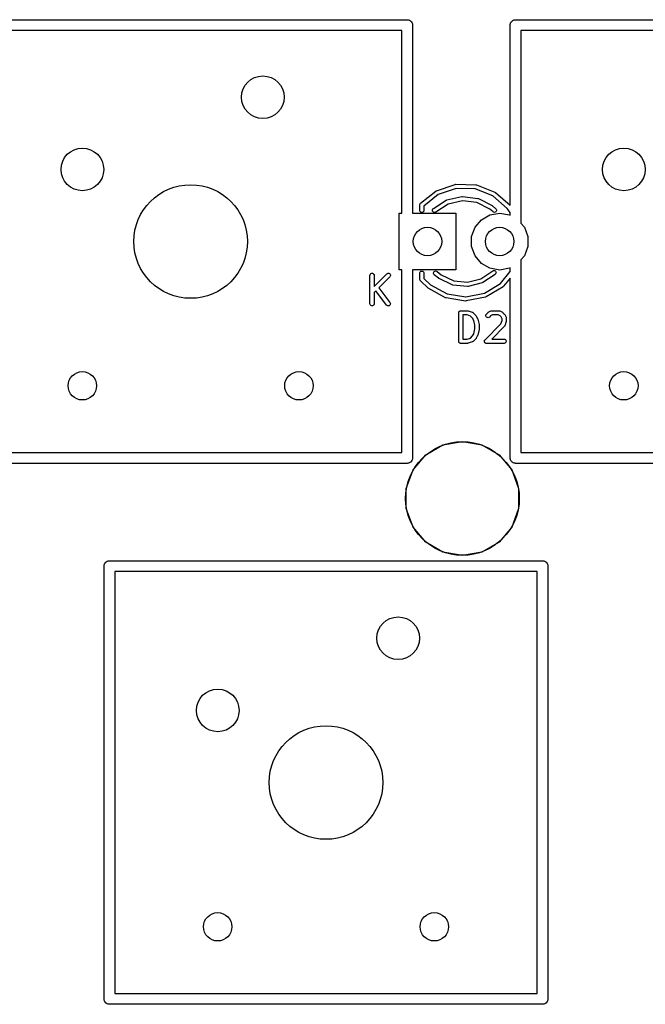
# Model space of a CAD drawing. Extents: x 85 to 363, y -189 to -115.
# Tile 16 of 38: x 151 to 173, y -151 to -116. Entities that reach past the tile are written whole.
import ezdxf

# ---------------------------------------------------------------- set-up
doc = ezdxf.new("R2010")
doc.units = 0
doc.header["$MEASUREMENT"] = 0
doc.layers.add('BLACK', color=7, linetype='CONTINUOUS')

msp = doc.modelspace()

# ---------------------------------------------------------------- linework, layer by layer
at = {"layer": 'Black'}
for p, q in [((149.542, -116.014), (164.782, -116.014)), ((164.782, -116.014), (164.799, -116.017)), ((164.799, -116.017), (164.816, -116.017)), ((164.816, -116.017), (164.831, -116.023)), ((164.831, -116.023), (164.848, -116.026)), ((164.848, -116.026), (164.862, -116.034)), ((164.862, -116.034), (164.878, -116.04)), ((164.878, -116.04), (164.891, -116.051)), ((164.891, -116.051), (164.905, -116.059)), ((164.905, -116.059), (164.916, -116.072)), ((164.916, -116.072), (164.928, -116.083)), ((164.928, -116.083), (164.937, -116.097)), ((164.937, -116.097), (164.947, -116.11)), ((164.947, -116.11), (164.953, -116.125)), ((164.953, -116.125), (164.962, -116.14)), ((164.962, -116.14), (164.964, -116.156)), ((168.411, -116.156), (168.413, -116.14)), ((168.413, -116.14), (168.422, -116.125)), ((168.422, -116.125), (168.428, -116.11)), ((168.428, -116.11), (168.438, -116.097)), ((168.438, -116.097), (168.447, -116.083)), ((168.447, -116.083), (168.459, -116.072)), ((168.459, -116.072), (168.47, -116.059)), ((168.47, -116.059), (168.484, -116.051)), ((168.484, -116.051), (168.497, -116.04)), ((168.497, -116.04), (168.513, -116.034)), ((168.513, -116.034), (168.527, -116.026)), ((168.527, -116.026), (168.544, -116.023)), ((168.544, -116.023), (168.559, -116.017)), ((168.559, -116.017), (168.576, -116.017)), ((168.576, -116.017), (168.593, -116.014)), ((168.593, -116.014), (183.832, -116.014)), ((164.592, -116.395), (149.733, -116.395)), ((164.592, -122.825), (164.592, -116.395)), ((164.964, -116.156), (164.97, -116.172)), ((164.97, -116.172), (164.97, -116.189)), ((164.97, -116.189), (164.973, -116.205)), ((164.973, -116.205), (164.973, -122.825)), ((168.402, -116.205), (168.405, -116.189)), ((168.402, -122.55), (168.402, -116.205)), ((168.405, -116.172), (168.411, -116.156)), ((168.405, -116.189), (168.405, -116.172)), ((168.783, -116.395), (168.783, -123.176)), ((183.642, -116.395), (168.783, -116.395)), ((165.793, -122.047), (165.803, -122.041)), ((165.803, -122.041), (165.816, -122.035)), ((165.816, -122.035), (166.473, -121.813)), ((166.509, -121.959), (165.876, -122.172)), ((166.473, -121.813), (166.499, -121.809)), ((166.499, -121.809), (167.193, -121.825)), ((167.176, -121.975), (166.509, -121.959)), ((167.798, -122.218), (167.176, -121.975)), ((167.193, -121.825), (167.218, -121.83)), ((167.218, -121.83), (167.218, -121.83)), ((167.218, -121.83), (167.865, -122.083)), ((165.251, -122.48), (165.793, -122.047)), ((165.876, -122.172), (165.373, -122.575)), ((165.706, -122.662), (166.157, -122.371)), ((166.157, -122.371), (166.181, -122.361)), ((166.157, -122.371), (166.157, -122.371)), ((166.181, -122.361), (166.705, -122.242)), ((166.705, -122.242), (166.731, -122.24)), ((166.731, -122.24), (166.731, -122.24)), ((166.731, -122.24), (167.264, -122.307)), ((167.264, -122.307), (167.289, -122.315)), ((167.289, -122.315), (167.766, -122.56)), ((168.302, -122.661), (167.798, -122.218)), ((167.865, -122.083), (167.887, -122.096)), ((167.887, -122.096), (168.402, -122.55)), ((165.223, -122.545), (165.224, -122.539)), ((165.223, -122.725), (165.223, -122.545)), ((165.227, -122.751), (165.223, -122.725)), ((165.224, -122.524), (165.234, -122.5)), ((165.224, -122.539), (165.224, -122.524)), ((165.234, -122.5), (165.251, -122.48)), ((165.373, -122.725), (165.368, -122.751)), ((165.373, -122.575), (165.373, -122.725)), ((165.672, -122.729), (165.675, -122.703)), ((165.678, -122.754), (165.672, -122.729)), ((165.675, -122.703), (165.687, -122.68)), ((165.687, -122.68), (165.706, -122.662)), ((166.228, -122.504), (165.788, -122.788)), ((166.725, -122.391), (166.228, -122.504)), ((167.232, -122.455), (166.725, -122.391)), ((167.69, -122.69), (167.232, -122.455)), ((167.802, -122.783), (167.69, -122.69)), ((167.766, -122.56), (167.773, -122.565)), ((167.773, -122.565), (167.78, -122.57)), ((167.78, -122.57), (167.898, -122.669)), ((167.898, -122.669), (167.915, -122.688)), ((167.915, -122.688), (167.924, -122.713)), ((167.924, -122.713), (167.924, -122.739)), ((168.402, -122.808), (168.302, -122.661)), ((164.497, -124.825), (164.497, -122.825)), ((164.497, -122.825), (164.592, -122.825)), ((164.973, -122.825), (166.497, -122.825)), ((165.24, -122.773), (165.227, -122.751)), ((165.26, -122.79), (165.24, -122.773)), ((165.285, -122.799), (165.26, -122.79)), ((165.311, -122.799), (165.285, -122.799)), ((165.335, -122.79), (165.311, -122.799)), ((165.355, -122.773), (165.335, -122.79)), ((165.368, -122.751), (165.355, -122.773)), ((165.692, -122.776), (165.678, -122.754)), ((165.713, -122.792), (165.692, -122.776)), ((165.738, -122.799), (165.713, -122.792)), ((165.764, -122.798), (165.738, -122.799)), ((165.788, -122.788), (165.764, -122.798)), ((166.497, -122.825), (166.497, -124.825)), ((167.168, -123.323), (167.392, -123.056)), ((167.392, -123.056), (167.694, -122.882)), ((167.694, -122.882), (168.037, -122.821)), ((167.824, -122.796), (167.802, -122.783)), ((167.85, -122.801), (167.824, -122.796)), ((167.875, -122.796), (167.85, -122.801)), ((167.898, -122.783), (167.875, -122.796)), ((167.915, -122.763), (167.898, -122.783)), ((167.924, -122.739), (167.915, -122.763)), ((168.037, -122.821), (168.38, -122.882)), ((168.38, -122.882), (168.402, -122.894)), ((168.402, -122.894), (168.402, -122.808)), ((167.048, -123.651), (167.168, -123.323)), ((168.783, -123.176), (168.906, -123.323)), ((168.906, -123.323), (169.025, -123.651)), ((167.048, -123.999), (167.048, -123.651)), ((169.025, -123.651), (169.025, -123.999)), ((167.168, -124.327), (167.048, -123.999)), ((169.025, -123.999), (168.906, -124.327)), ((167.392, -124.594), (167.168, -124.327)), ((168.906, -124.327), (168.783, -124.474)), ((167.694, -124.768), (167.392, -124.594)), ((168.037, -124.829), (167.694, -124.768)), ((168.38, -124.768), (168.037, -124.829)), ((168.402, -124.756), (168.38, -124.768)), ((168.402, -124.88), (168.402, -124.756)), ((168.783, -124.474), (168.783, -131.255)), ((163.47, -125.017), (163.474, -124.992)), ((163.47, -126.017), (163.47, -125.017)), ((163.474, -124.992), (163.488, -124.969)), ((163.488, -124.969), (163.507, -124.952)), ((163.507, -124.952), (163.532, -124.944)), ((163.532, -124.944), (163.558, -124.944)), ((163.558, -124.944), (163.582, -124.952)), ((163.582, -124.952), (163.602, -124.969)), ((163.602, -124.969), (163.615, -124.992)), ((163.615, -124.992), (163.62, -125.017)), ((163.62, -125.408), (164.063, -124.964)), ((163.62, -125.017), (163.62, -125.408)), ((164.169, -125.07), (163.787, -125.453)), ((164.063, -124.964), (164.085, -124.949)), ((164.085, -124.949), (164.11, -124.943)), ((164.11, -124.943), (164.136, -124.945)), ((164.136, -124.945), (164.159, -124.956)), ((164.159, -124.956), (164.178, -124.974)), ((164.184, -125.049), (164.169, -125.07)), ((164.178, -124.974), (164.189, -124.998)), ((164.191, -125.024), (164.184, -125.049)), ((164.189, -124.998), (164.191, -125.024)), ((164.592, -124.825), (164.497, -124.825)), ((164.592, -131.255), (164.592, -124.825)), ((166.497, -124.825), (164.973, -124.825)), ((164.973, -124.825), (164.973, -131.445)), ((165.223, -124.939), (165.227, -124.913)), ((165.223, -125.139), (165.223, -124.939)), ((165.227, -125.165), (165.223, -125.139)), ((165.227, -124.913), (165.24, -124.891)), ((165.24, -124.891), (165.26, -124.874)), ((165.26, -124.874), (165.285, -124.865)), ((165.285, -124.865), (165.311, -124.865)), ((165.311, -124.865), (165.335, -124.874)), ((165.335, -124.874), (165.355, -124.891)), ((165.355, -124.891), (165.368, -124.913)), ((165.368, -124.913), (165.373, -124.939)), ((165.373, -124.939), (165.373, -125.122)), ((165.373, -125.122), (165.605, -125.345)), ((165.71, -124.926), (165.719, -124.901)), ((165.71, -124.952), (165.71, -124.926)), ((165.719, -124.976), (165.71, -124.952)), ((165.719, -124.901), (165.735, -124.881)), ((165.736, -124.996), (165.719, -124.976)), ((165.735, -124.881), (165.758, -124.868)), ((165.886, -125.119), (165.736, -124.996)), ((165.758, -124.868), (165.783, -124.863)), ((165.783, -124.863), (165.809, -124.868)), ((165.809, -124.868), (165.832, -124.88)), ((165.832, -124.88), (165.974, -124.998)), ((165.894, -125.124), (165.886, -125.119)), ((165.901, -125.129), (165.894, -125.124)), ((166.364, -125.352), (165.901, -125.129)), ((165.974, -124.998), (166.418, -125.211)), ((166.903, -125.26), (167.376, -125.139)), ((167.376, -125.139), (167.79, -124.857)), ((167.874, -124.981), (167.449, -125.271)), ((167.79, -124.857), (167.813, -124.846)), ((167.813, -124.846), (167.839, -124.844)), ((167.839, -124.844), (167.864, -124.851)), ((167.864, -124.851), (167.886, -124.867)), ((167.893, -124.963), (167.874, -124.981)), ((167.886, -124.867), (167.9, -124.888)), ((167.904, -124.939), (167.893, -124.963)), ((167.9, -124.888), (167.907, -124.913)), ((167.907, -124.913), (167.904, -124.939)), ((168.065, -125.299), (168.402, -124.88)), ((168.402, -125.119), (168.173, -125.403)), ((168.402, -131.445), (168.402, -125.119)), ((163.787, -125.453), (164.176, -125.972)), ((165.24, -125.186), (165.227, -125.165)), ((165.243, -125.199), (165.24, -125.186)), ((165.259, -125.22), (165.243, -125.199)), ((165.508, -125.46), (165.259, -125.22)), ((165.516, -125.465), (165.508, -125.46)), ((165.524, -125.472), (165.516, -125.465)), ((166.128, -125.805), (165.524, -125.472)), ((165.605, -125.345), (166.189, -125.667)), ((166.389, -125.359), (166.364, -125.352)), ((166.901, -125.41), (166.389, -125.359)), ((166.418, -125.211), (166.903, -125.26)), ((166.927, -125.408), (166.901, -125.41)), ((167.425, -125.281), (166.927, -125.408)), ((166.927, -125.408), (166.927, -125.408)), ((167.449, -125.271), (167.425, -125.281)), ((167.496, -125.642), (168.065, -125.299)), ((168.153, -125.42), (167.562, -125.777)), ((168.173, -125.403), (168.153, -125.42)), ((163.68, -125.56), (163.62, -125.62)), ((163.62, -125.62), (163.62, -126.017)), ((164.056, -126.062), (163.68, -125.56)), ((166.153, -125.813), (166.128, -125.805)), ((166.835, -125.92), (166.153, -125.813)), ((166.189, -125.667), (166.845, -125.77)), ((166.845, -125.77), (167.496, -125.642)), ((167.538, -125.786), (166.861, -125.919)), ((167.562, -125.777), (167.538, -125.786)), ((163.474, -126.043), (163.47, -126.017)), ((163.488, -126.066), (163.474, -126.043)), ((163.507, -126.082), (163.488, -126.066)), ((163.532, -126.091), (163.507, -126.082)), ((163.558, -126.091), (163.532, -126.091)), ((163.582, -126.082), (163.558, -126.091)), ((163.602, -126.066), (163.582, -126.082)), ((163.615, -126.043), (163.602, -126.066)), ((163.62, -126.017), (163.615, -126.043)), ((164.075, -126.08), (164.056, -126.062)), ((164.099, -126.09), (164.075, -126.08)), ((164.125, -126.092), (164.099, -126.09)), ((164.15, -126.084), (164.125, -126.092)), ((164.171, -126.069), (164.15, -126.084)), ((164.185, -126.047), (164.171, -126.069)), ((164.176, -125.972), (164.188, -125.996)), ((164.191, -126.021), (164.185, -126.047)), ((164.188, -125.996), (164.191, -126.021)), ((166.861, -125.919), (166.835, -125.92)), ((166.861, -125.919), (166.861, -125.919)), ((166.594, -126.337), (166.595, -126.331)), ((166.594, -127.337), (166.594, -126.337)), ((166.595, -126.324), (166.597, -126.318)), ((166.595, -126.331), (166.595, -126.324)), ((166.597, -126.318), (166.598, -126.312)), ((166.598, -126.312), (166.602, -126.306)), ((166.602, -126.306), (166.604, -126.3)), ((166.604, -126.3), (166.608, -126.295)), ((166.608, -126.295), (166.611, -126.289)), ((166.611, -126.289), (166.616, -126.285)), ((166.616, -126.285), (166.621, -126.28)), ((166.621, -126.28), (166.626, -126.277)), ((166.626, -126.277), (166.631, -126.272)), ((166.631, -126.272), (166.637, -126.27)), ((166.637, -126.27), (166.643, -126.267)), ((166.643, -126.267), (166.65, -126.266)), ((166.65, -126.266), (166.656, -126.264)), ((166.656, -126.264), (166.662, -126.264)), ((166.662, -126.264), (166.669, -126.262)), ((166.669, -126.262), (166.907, -126.262)), ((166.744, -126.412), (166.744, -127.262)), ((166.895, -126.412), (166.744, -126.412)), ((167.009, -126.451), (166.895, -126.412)), ((166.907, -126.262), (166.919, -126.264)), ((166.919, -126.264), (166.931, -126.266)), ((166.931, -126.266), (167.073, -126.314)), ((167.083, -126.525), (167.009, -126.451)), ((167.073, -126.314), (167.077, -126.316)), ((167.077, -126.316), (167.081, -126.317)), ((167.081, -126.317), (167.089, -126.322)), ((167.122, -126.602), (167.083, -126.525)), ((167.089, -126.322), (167.096, -126.326)), ((167.096, -126.326), (167.099, -126.329)), ((167.099, -126.329), (167.103, -126.332)), ((167.103, -126.332), (167.198, -126.427)), ((167.198, -126.427), (167.205, -126.437)), ((167.205, -126.437), (167.212, -126.447)), ((167.212, -126.447), (167.26, -126.542)), ((167.26, -126.542), (167.262, -126.55)), ((167.546, -126.426), (167.553, -126.401)), ((167.549, -126.452), (167.546, -126.426)), ((167.56, -126.476), (167.549, -126.452)), ((167.553, -126.401), (167.568, -126.38)), ((167.578, -126.494), (167.56, -126.476)), ((167.568, -126.38), (167.616, -126.332)), ((167.602, -126.505), (167.578, -126.494)), ((167.628, -126.507), (167.602, -126.505)), ((167.616, -126.332), (167.626, -126.325)), ((167.626, -126.325), (167.635, -126.318)), ((167.653, -126.501), (167.628, -126.507)), ((167.635, -126.318), (167.73, -126.27)), ((167.674, -126.486), (167.653, -126.501)), ((167.713, -126.447), (167.674, -126.486)), ((167.782, -126.412), (167.713, -126.447)), ((167.73, -126.27), (167.735, -126.269)), ((167.735, -126.269), (167.738, -126.267)), ((167.738, -126.267), (167.747, -126.265)), ((167.747, -126.265), (167.755, -126.263)), ((167.755, -126.263), (167.76, -126.263)), ((167.76, -126.263), (167.764, -126.262)), ((167.764, -126.262), (168.002, -126.262)), ((167.984, -126.412), (167.782, -126.412)), ((168.053, -126.447), (167.984, -126.412)), ((168.002, -126.262), (168.006, -126.263)), ((168.006, -126.263), (168.011, -126.263)), ((168.011, -126.263), (168.019, -126.265)), ((168.019, -126.265), (168.028, -126.267)), ((168.028, -126.267), (168.032, -126.269)), ((168.032, -126.269), (168.036, -126.27)), ((168.036, -126.27), (168.131, -126.318)), ((168.083, -126.477), (168.053, -126.447)), ((168.118, -126.546), (168.083, -126.477)), ((168.118, -126.611), (168.118, -126.546)), ((168.131, -126.318), (168.141, -126.325)), ((168.141, -126.325), (168.15, -126.332)), ((168.15, -126.332), (168.198, -126.38)), ((168.198, -126.38), (168.205, -126.389)), ((168.205, -126.389), (168.212, -126.399)), ((168.212, -126.399), (168.26, -126.494)), ((168.26, -126.494), (168.261, -126.498)), ((168.261, -126.498), (168.263, -126.502)), ((168.263, -126.502), (168.265, -126.511)), ((168.265, -126.511), (168.267, -126.519)), ((168.267, -126.519), (168.267, -126.524)), ((168.267, -126.524), (168.268, -126.528)), ((168.268, -126.528), (168.268, -126.623)), ((167.165, -126.775), (167.122, -126.602)), ((167.165, -126.9), (167.165, -126.775)), ((167.262, -126.55), (167.265, -126.557)), ((167.265, -126.557), (167.313, -126.748)), ((167.313, -126.748), (167.314, -126.757)), ((167.314, -126.757), (167.315, -126.766)), ((167.315, -126.766), (167.315, -126.909)), ((167.521, -127.284), (168.079, -126.725)), ((168.198, -126.819), (167.755, -127.262)), ((168.079, -126.725), (168.118, -126.611)), ((168.2, -126.815), (168.198, -126.819)), ((168.204, -126.813), (168.2, -126.815)), ((168.208, -126.805), (168.204, -126.813)), ((168.213, -126.798), (168.208, -126.805)), ((168.214, -126.793), (168.213, -126.798)), ((168.216, -126.79), (168.214, -126.793)), ((168.264, -126.647), (168.216, -126.79)), ((168.266, -126.635), (168.264, -126.647)), ((168.268, -126.623), (168.266, -126.635)), ((166.895, -127.262), (167.009, -127.224)), ((167.009, -127.224), (167.083, -127.15)), ((167.083, -127.15), (167.122, -127.073)), ((167.122, -127.073), (167.165, -126.9)), ((167.205, -127.238), (167.198, -127.248)), ((167.212, -127.228), (167.205, -127.238)), ((167.26, -127.133), (167.212, -127.228)), ((167.262, -127.125), (167.26, -127.133)), ((167.265, -127.117), (167.262, -127.125)), ((167.313, -126.927), (167.265, -127.117)), ((167.314, -126.918), (167.313, -126.927)), ((167.315, -126.909), (167.314, -126.918)), ((166.595, -127.344), (166.594, -127.337)), ((166.595, -127.35), (166.595, -127.344)), ((166.597, -127.357), (166.595, -127.35)), ((166.598, -127.363), (166.597, -127.357)), ((166.602, -127.369), (166.598, -127.363)), ((166.604, -127.375), (166.602, -127.369)), ((166.608, -127.38), (166.604, -127.375)), ((166.611, -127.386), (166.608, -127.38)), ((166.616, -127.39), (166.611, -127.386)), ((166.621, -127.395), (166.616, -127.39)), ((166.626, -127.398), (166.621, -127.395)), ((166.631, -127.402), (166.626, -127.398)), ((166.637, -127.405), (166.631, -127.402)), ((166.643, -127.408), (166.637, -127.405)), ((166.65, -127.409), (166.643, -127.408)), ((166.656, -127.411), (166.65, -127.409)), ((166.662, -127.411), (166.656, -127.411)), ((166.669, -127.412), (166.662, -127.411)), ((166.907, -127.412), (166.669, -127.412)), ((166.744, -127.262), (166.895, -127.262)), ((166.919, -127.41), (166.907, -127.412)), ((166.931, -127.409), (166.919, -127.41)), ((167.073, -127.361), (166.931, -127.409)), ((167.077, -127.359), (167.073, -127.361)), ((167.081, -127.358), (167.077, -127.359)), ((167.089, -127.353), (167.081, -127.358)), ((167.096, -127.349), (167.089, -127.353)), ((167.099, -127.345), (167.096, -127.349)), ((167.103, -127.343), (167.099, -127.345)), ((167.198, -127.248), (167.103, -127.343)), ((167.499, -127.331), (167.5, -127.328)), ((167.5, -127.341), (167.499, -127.331)), ((167.5, -127.324), (167.503, -127.315)), ((167.5, -127.328), (167.5, -127.324)), ((167.5, -127.35), (167.5, -127.341)), ((167.501, -127.354), (167.5, -127.35)), ((167.501, -127.357), (167.501, -127.354)), ((167.505, -127.366), (167.501, -127.357)), ((167.503, -127.315), (167.506, -127.306)), ((167.509, -127.375), (167.505, -127.366)), ((167.506, -127.306), (167.507, -127.303)), ((167.507, -127.303), (167.509, -127.3)), ((167.509, -127.3), (167.515, -127.292)), ((167.511, -127.377), (167.509, -127.375)), ((167.512, -127.38), (167.511, -127.377)), ((167.519, -127.387), (167.512, -127.38)), ((167.515, -127.292), (167.521, -127.284)), ((167.525, -127.395), (167.519, -127.387)), ((167.528, -127.396), (167.525, -127.395)), ((167.531, -127.399), (167.528, -127.396)), ((167.539, -127.403), (167.531, -127.399)), ((167.548, -127.408), (167.539, -127.403)), ((167.551, -127.408), (167.548, -127.408)), ((167.554, -127.41), (167.551, -127.408)), ((167.564, -127.411), (167.554, -127.41)), ((167.574, -127.412), (167.564, -127.411)), ((168.193, -127.412), (167.574, -127.412)), ((167.755, -127.262), (168.193, -127.262)), ((168.193, -127.262), (168.218, -127.267)), ((168.218, -127.408), (168.193, -127.412)), ((168.218, -127.267), (168.241, -127.28)), ((168.241, -127.395), (168.218, -127.408)), ((168.241, -127.28), (168.258, -127.3)), ((168.258, -127.375), (168.241, -127.395)), ((168.258, -127.3), (168.266, -127.324)), ((168.266, -127.35), (168.258, -127.375)), ((168.266, -127.324), (168.266, -127.35)), ((165.435, -131.336), (166.039, -130.987)), ((166.039, -130.987), (166.726, -130.866)), ((166.726, -130.866), (167.412, -130.987)), ((167.412, -130.987), (168.016, -131.336)), ((149.733, -131.255), (164.592, -131.255)), ((164.987, -131.87), (165.435, -131.336)), ((168.016, -131.336), (168.464, -131.87)), ((168.783, -131.255), (183.642, -131.255)), ((164.782, -131.636), (149.542, -131.636)), ((164.799, -131.633), (164.782, -131.636)), ((164.816, -131.633), (164.799, -131.633)), ((164.831, -131.627), (164.816, -131.633)), ((164.848, -131.624), (164.831, -131.627)), ((164.862, -131.616), (164.848, -131.624)), ((164.878, -131.61), (164.862, -131.616)), ((164.891, -131.599), (164.878, -131.61)), ((164.905, -131.591), (164.891, -131.599)), ((164.916, -131.578), (164.905, -131.591)), ((164.928, -131.567), (164.916, -131.578)), ((164.937, -131.553), (164.928, -131.567)), ((164.947, -131.54), (164.937, -131.553)), ((164.953, -131.525), (164.947, -131.54)), ((164.962, -131.51), (164.953, -131.525)), ((164.964, -131.494), (164.962, -131.51)), ((164.97, -131.478), (164.964, -131.494)), ((164.973, -131.445), (164.97, -131.461)), ((164.97, -131.461), (164.97, -131.478)), ((168.405, -131.461), (168.402, -131.445)), ((168.405, -131.478), (168.405, -131.461)), ((168.411, -131.494), (168.405, -131.478)), ((168.413, -131.51), (168.411, -131.494)), ((168.422, -131.525), (168.413, -131.51)), ((168.428, -131.54), (168.422, -131.525)), ((168.438, -131.553), (168.428, -131.54)), ((168.447, -131.567), (168.438, -131.553)), ((168.459, -131.578), (168.447, -131.567)), ((168.47, -131.591), (168.459, -131.578)), ((168.484, -131.599), (168.47, -131.591)), ((168.497, -131.61), (168.484, -131.599)), ((168.513, -131.616), (168.497, -131.61)), ((168.527, -131.624), (168.513, -131.616)), ((168.544, -131.627), (168.527, -131.624)), ((168.559, -131.633), (168.544, -131.627)), ((168.576, -131.633), (168.559, -131.633)), ((168.593, -131.636), (168.576, -131.633)), ((183.832, -131.636), (168.593, -131.636)), ((164.748, -132.525), (164.987, -131.87)), ((168.464, -131.87), (168.703, -132.525)), ((164.748, -133.222), (164.748, -132.525)), ((168.703, -132.525), (168.703, -133.222)), ((164.987, -133.878), (164.748, -133.222)), ((168.703, -133.222), (168.464, -133.878)), ((165.435, -134.412), (164.987, -133.878)), ((168.464, -133.878), (168.016, -134.412)), ((166.039, -134.76), (165.435, -134.412)), ((168.016, -134.412), (167.412, -134.76)), ((166.726, -134.881), (166.039, -134.76)), ((167.412, -134.76), (166.726, -134.881)), ((154.117, -135.222), (154.123, -135.206)), ((154.123, -135.206), (154.126, -135.19)), ((154.126, -135.19), (154.134, -135.175)), ((154.134, -135.175), (154.14, -135.16)), ((154.14, -135.16), (154.151, -135.147)), ((154.151, -135.147), (154.159, -135.133)), ((154.159, -135.133), (154.172, -135.122)), ((154.172, -135.122), (154.183, -135.109)), ((154.183, -135.109), (154.197, -135.101)), ((154.197, -135.101), (154.21, -135.09)), ((154.21, -135.09), (154.225, -135.084)), ((154.225, -135.084), (154.24, -135.076)), ((154.24, -135.076), (154.256, -135.073)), ((154.256, -135.073), (154.272, -135.067)), ((154.272, -135.067), (154.289, -135.067)), ((154.289, -135.067), (154.305, -135.064)), ((154.305, -135.064), (169.545, -135.064)), ((169.545, -135.064), (169.561, -135.067)), ((169.561, -135.067), (169.578, -135.067)), ((169.578, -135.067), (169.594, -135.073)), ((169.594, -135.073), (169.61, -135.076)), ((169.61, -135.076), (169.625, -135.084)), ((169.625, -135.084), (169.64, -135.09)), ((169.64, -135.09), (169.653, -135.101)), ((169.653, -135.101), (169.667, -135.109)), ((169.667, -135.109), (169.678, -135.122)), ((169.678, -135.122), (169.691, -135.133)), ((169.691, -135.133), (169.699, -135.147)), ((169.699, -135.147), (169.71, -135.16)), ((169.71, -135.16), (169.716, -135.175)), ((169.716, -135.175), (169.724, -135.19)), ((169.724, -135.19), (169.727, -135.206)), ((169.727, -135.206), (169.733, -135.222)), ((154.114, -135.255), (154.117, -135.239)), ((154.114, -150.495), (154.114, -135.255)), ((154.117, -135.239), (154.117, -135.222)), ((154.495, -135.445), (154.495, -150.304)), ((169.355, -135.445), (154.495, -135.445)), ((169.355, -150.304), (169.355, -135.445)), ((169.733, -135.222), (169.733, -135.239)), ((169.733, -135.239), (169.736, -135.255)), ((169.736, -135.255), (169.736, -150.495)), ((154.495, -150.304), (169.355, -150.304)), ((154.117, -150.511), (154.114, -150.495)), ((154.117, -150.528), (154.117, -150.511)), ((154.123, -150.544), (154.117, -150.528)), ((154.126, -150.56), (154.123, -150.544)), ((154.134, -150.575), (154.126, -150.56)), ((154.14, -150.59), (154.134, -150.575)), ((154.151, -150.603), (154.14, -150.59)), ((154.159, -150.617), (154.151, -150.603)), ((154.172, -150.628), (154.159, -150.617)), ((154.183, -150.641), (154.172, -150.628)), ((154.197, -150.649), (154.183, -150.641)), ((154.21, -150.66), (154.197, -150.649)), ((154.225, -150.666), (154.21, -150.66)), ((154.24, -150.674), (154.225, -150.666)), ((154.256, -150.677), (154.24, -150.674)), ((154.272, -150.683), (154.256, -150.677)), ((154.289, -150.683), (154.272, -150.683)), ((154.305, -150.685), (154.289, -150.683)), ((169.545, -150.685), (154.305, -150.685)), ((169.561, -150.683), (169.545, -150.685)), ((169.578, -150.683), (169.561, -150.683)), ((169.594, -150.677), (169.578, -150.683)), ((169.61, -150.674), (169.594, -150.677)), ((169.625, -150.666), (169.61, -150.674)), ((169.64, -150.66), (169.625, -150.666)), ((169.653, -150.649), (169.64, -150.66)), ((169.667, -150.641), (169.653, -150.649)), ((169.678, -150.628), (169.667, -150.641)), ((169.691, -150.617), (169.678, -150.628)), ((169.699, -150.603), (169.691, -150.617)), ((169.71, -150.59), (169.699, -150.603)), ((169.716, -150.575), (169.71, -150.59)), ((169.724, -150.56), (169.716, -150.575)), ((169.727, -150.544), (169.724, -150.56)), ((169.733, -150.528), (169.727, -150.544)), ((169.736, -150.495), (169.733, -150.511)), ((169.733, -150.511), (169.733, -150.528))]:
    msp.add_line(p, q, dxfattribs=at)
for centre, radius in [((159.702, -118.745), 0.751), ((153.352, -121.285), 0.751), ((172.403, -121.285), 0.751), ((157.162, -123.825), 2), ((165.497, -123.825), 0.5), ((168.037, -123.825), 0.5), ((153.352, -128.905), 0.5), ((160.972, -128.905), 0.5), ((172.403, -128.905), 0.5), ((166.726, -132.874), 2), ((164.465, -137.795), 0.751), ((158.115, -140.335), 0.751), ((161.925, -142.875), 2), ((158.115, -147.955), 0.5), ((165.735, -147.955), 0.5)]:
    msp.add_circle(centre, radius, dxfattribs=at)

doc.saveas('drawing.dxf')
